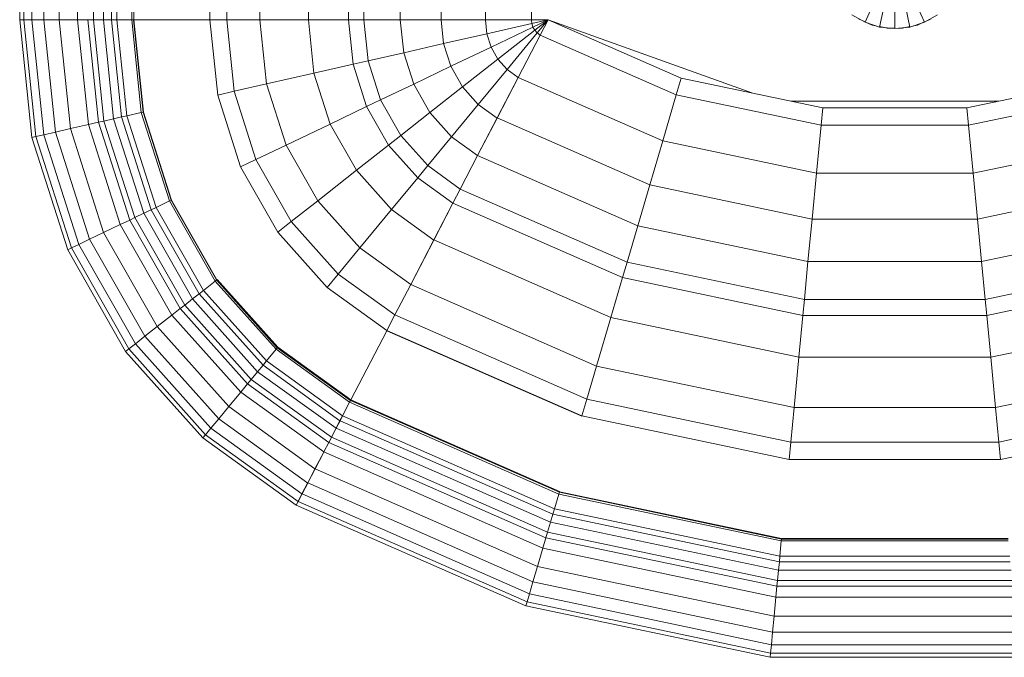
# Model space of a CAD drawing. Header units: millimetres. Extents: x -125 to 26481, y 4748 to 39818.
# Tile 84 of 104: x 21953 to 22291, y 35250 to 35469. Entities that reach past the tile are written whole.
import ezdxf

# ---------------------------------------------------------------- set-up
doc = ezdxf.new("R2010")
doc.units = ezdxf.units.MM
doc.layers.add('M-EQPM-____-OTLN', color=50, linetype='Continuous', lineweight=20)

# ---------------------------------------------------------------- blocks, each defined once
blk = doc.blocks.new('Прямая форма - V line-609016-В_Этаж 02_Отопление')
at = {"layer": 'M-EQPM-____-OTLN', "color": 253}
for p, q in [((-299.99, -183.27), (-299.99, -229.09)), ((-298.6, -183.27), (-298.6, -229.09)), ((-295.82, -183.27), (-295.82, -229.09)), ((-291.73, -183.27), (-291.73, -229.09)), ((-286.45, -183.27), (-286.45, -229.09)), ((-280.15, -183.27), (-280.15, -229.09)), ((-274.68, -183.27), (-274.68, -229.09)), ((-271.3, -183.27), (-271.3, -229.09)), ((-268.48, -183.27), (-268.48, -229.09)), ((-266.64, -183.27), (-266.64, -229.09)), ((-261.6, -183.27), (-261.6, -229.09)), ((-260.84, -183.27), (-260.84, -229.09)), ((-234.78, -183.27), (-234.78, -229.09)), ((-229.01, -183.27), (-229.01, -229.09)), ((-217.65, -183.27), (-217.65, -229.09)), ((-201.03, -183.27), (-201.03, -229.09)), ((-187.3, -183.27), (-187.3, -229.09)), ((-182.02, -183.27), (-182.02, -229.09)), ((-169.53, -183.27), (-169.53, -229.09)), ((-155.5, -183.27), (-155.5, -229.09)), ((-140.36, -183.27), (-140.36, -229.09)), ((-124.56, -183.27), (-124.56, -229.09)), ((-10.17, -229.97), (-5.13, -218.67)), ((5.13, -218.67), (10.17, -229.97)), ((-5.2, -231.59), (-2.62, -219.48)), ((0, -219.76), (0, -232.13)), ((2.62, -219.48), (5.2, -231.59)), ((-298.6, -229.09), (-299.99, -229.09)), ((-299.99, -229.09), (-295.83, -269.46)), ((-299.99, -229.09), (-298.6, -229.09)), ((-299.99, -229.09), (-295.83, -269.46)), ((-295.82, -229.09), (-298.6, -229.09)), ((-298.6, -229.09), (-294.47, -269.15)), ((-298.6, -229.09), (-295.82, -229.09)), ((-298.6, -229.09), (-294.47, -269.15)), ((-291.73, -229.09), (-295.82, -229.09)), ((-295.82, -229.09), (-291.75, -268.53)), ((-295.82, -229.09), (-291.73, -229.09)), ((-295.82, -229.09), (-291.75, -268.53)), ((-286.45, -229.09), (-291.73, -229.09)), ((-291.73, -229.09), (-287.76, -267.61)), ((-291.73, -229.09), (-286.45, -229.09)), ((-291.73, -229.09), (-287.76, -267.61)), ((-280.15, -229.09), (-286.45, -229.09)), ((-286.45, -229.09), (-282.6, -266.44)), ((-286.45, -229.09), (-280.15, -229.09)), ((-286.45, -229.09), (-282.6, -266.44)), ((-276.59, -229.09), (-280.15, -229.09)), ((-280.15, -229.09), (-276.45, -265.04)), ((-280.15, -229.09), (-276.59, -229.09)), ((-280.15, -229.09), (-276.45, -265.04)), ((-274.68, -229.09), (-276.59, -229.09)), ((-276.59, -229.09), (-272.96, -264.24)), ((-276.59, -229.09), (-274.68, -229.09)), ((-276.59, -229.09), (-272.96, -264.24)), ((-271.3, -229.09), (-274.68, -229.09)), ((-274.68, -229.09), (-271.1, -263.82)), ((-274.68, -229.09), (-271.3, -229.09)), ((-274.68, -229.09), (-271.1, -263.82)), ((-268.48, -229.09), (-271.3, -229.09)), ((-271.3, -229.09), (-267.8, -263.06)), ((-271.3, -229.09), (-268.48, -229.09)), ((-271.3, -229.09), (-267.8, -263.06)), ((-266.64, -229.09), (-268.48, -229.09)), ((-268.48, -229.09), (-265.04, -262.43)), ((-268.48, -229.09), (-266.64, -229.09)), ((-268.48, -229.09), (-265.04, -262.43)), ((-261.6, -229.09), (-266.64, -229.09)), ((-266.64, -229.09), (-263.25, -262.03)), ((-266.64, -229.09), (-261.6, -229.09)), ((-266.64, -229.09), (-263.25, -262.03)), ((-261.6, -229.09), (-258.32, -260.9)), ((-261.6, -229.09), (-260.97, -229.09)), ((-261.6, -229.09), (-258.32, -260.9)), ((-260.97, -229.09), (-257.71, -260.76)), ((-260.97, -229.09), (-260.84, -229.09)), ((-260.97, -229.09), (-257.71, -260.76)), ((-234.78, -229.09), (-260.84, -229.09)), ((-260.71, -229.09), (-260.84, -229.09)), ((-257.58, -260.73), (-260.84, -229.09)), ((-260.84, -229.09), (-257.58, -260.73)), ((-234.91, -229.09), (-260.71, -229.09)), ((-234.91, -229.09), (-234.78, -229.09)), ((-229.01, -229.09), (-234.78, -229.09)), ((-234.78, -229.09), (-229.01, -229.09)), ((-234.78, -229.09), (-232.12, -254.93)), ((-232.12, -254.93), (-234.78, -229.09)), ((-217.65, -229.09), (-229.01, -229.09)), ((-229.01, -229.09), (-226.48, -253.64)), ((-229.01, -229.09), (-217.65, -229.09)), ((-229.01, -229.09), (-226.48, -253.64)), ((-201.03, -229.09), (-217.65, -229.09)), ((-217.65, -229.09), (-215.38, -251.11)), ((-217.65, -229.09), (-201.03, -229.09)), ((-217.65, -229.09), (-215.38, -251.11)), ((-187.3, -229.09), (-201.03, -229.09)), ((-201.03, -229.09), (-199.15, -247.41)), ((-201.03, -229.09), (-187.3, -229.09)), ((-201.03, -229.09), (-199.15, -247.41)), ((-182.02, -229.09), (-187.3, -229.09)), ((-187.3, -229.09), (-185.73, -244.35)), ((-187.3, -229.09), (-182.02, -229.09)), ((-187.3, -229.09), (-185.73, -244.35)), ((-169.53, -229.09), (-182.02, -229.09)), ((-182.02, -229.09), (-180.56, -243.17)), ((-182.02, -229.09), (-169.53, -229.09)), ((-182.02, -229.09), (-180.56, -243.17)), ((-155.5, -229.09), (-169.53, -229.09)), ((-169.53, -229.09), (-168.36, -240.39)), ((-169.53, -229.09), (-155.5, -229.09)), ((-169.53, -229.09), (-168.36, -240.39)), ((-140.36, -229.09), (-155.5, -229.09)), ((-155.5, -229.09), (-154.66, -237.26)), ((-155.5, -229.09), (-140.36, -229.09)), ((-155.5, -229.09), (-154.66, -237.26)), ((-124.56, -229.09), (-140.36, -229.09)), ((-140.36, -229.09), (-139.86, -233.89)), ((-140.36, -229.09), (-124.56, -229.09)), ((-140.36, -229.09), (-139.86, -233.89)), ((-118.83, -229.09), (-124.56, -229.09)), ((-118.83, -229.09), (-124.56, -229.09)), ((-124.56, -229.09), (-124.43, -230.37)), ((-124.56, -229.09), (-124.43, -230.37)), ((-118.83, -229.09), (-124.43, -230.37)), ((-118.83, -229.09), (-124.43, -230.37)), ((-118.83, -229.09), (-124.04, -231.59)), ((-118.83, -229.09), (-124.04, -231.59)), ((-118.83, -229.09), (-123.41, -232.69)), ((-118.83, -229.09), (-123.41, -232.69)), ((-118.83, -229.09), (-122.57, -233.63)), ((-118.83, -229.09), (-122.57, -233.63)), ((-121.57, -234.34), (-118.85, -229.09)), ((-118.83, -229.09), (-121.56, -234.36)), ((-118.83, -229.07), (-73.23, -249.09)), ((-49.02, -254.19), (-118.83, -229.09)), ((-14.69, -227.36), (-10.17, -229.97)), ((-10.11, -229.85), (-12.5, -228.79)), ((10.17, -229.97), (14.69, -227.36)), ((12.5, -228.79), (11.3, -229.32)), ((-139.86, -233.89), (-124.43, -230.37)), ((-139.86, -233.89), (-124.43, -230.37)), ((-138.4, -238.46), (-124.04, -231.59)), ((-138.4, -238.46), (-124.04, -231.59)), ((-136.04, -242.61), (-123.41, -232.69)), ((-136.04, -242.61), (-123.41, -232.69)), ((-124.43, -230.37), (-124.04, -231.59)), ((-124.43, -230.37), (-124.04, -231.59)), ((-124.04, -231.59), (-123.41, -232.69)), ((-124.04, -231.59), (-123.41, -232.69)), ((-123.41, -232.69), (-122.57, -233.63)), ((-123.41, -232.69), (-122.57, -233.63)), ((-10.17, -229.97), (-5.2, -231.59)), ((-7.73, -230.91), (-10.02, -229.89)), ((-6.44, -231.18), (-7.73, -230.91)), ((-5.2, -231.59), (0, -232.13)), ((-2.61, -232), (-5.17, -231.45)), ((0, -232), (-2.61, -232)), ((0, -232.13), (5.2, -231.59)), ((2.61, -232), (1.3, -232)), ((5.17, -231.45), (2.61, -232)), ((5.2, -231.59), (10.17, -229.97)), ((7.73, -230.91), (6.44, -231.18)), ((10.11, -229.85), (7.73, -230.91)), ((-154.66, -237.26), (-139.86, -233.89)), ((-154.66, -237.26), (-139.86, -233.89)), ((-139.86, -233.89), (-138.4, -238.46)), ((-139.86, -233.89), (-138.4, -238.46)), ((-132.89, -246.14), (-122.57, -233.63)), ((-132.89, -246.14), (-122.57, -233.63)), ((-129.1, -248.85), (-121.57, -234.34)), ((-129.09, -248.88), (-121.56, -234.36)), ((-122.57, -233.63), (-121.56, -234.36)), ((-122.57, -233.63), (-121.56, -234.36)), ((-121.57, -234.34), (-74.91, -254.82)), ((-121.57, -234.34), (-74.91, -254.82)), ((-168.36, -240.39), (-154.66, -237.26)), ((-168.36, -240.39), (-154.66, -237.26)), ((-154.66, -237.26), (-152.17, -245.06)), ((-154.66, -237.26), (-152.17, -245.06)), ((-152.17, -245.06), (-138.4, -238.46)), ((-152.17, -245.06), (-138.4, -238.46)), ((-138.4, -238.46), (-136.04, -242.61)), ((-138.4, -238.46), (-136.04, -242.61)), ((-180.56, -243.17), (-168.36, -240.39)), ((-180.56, -243.17), (-168.36, -240.39)), ((-168.36, -240.39), (-164.92, -251.17)), ((-168.36, -240.39), (-164.92, -251.17)), ((-148.15, -252.12), (-136.04, -242.61)), ((-148.15, -252.12), (-136.04, -242.61)), ((-136.04, -242.61), (-132.89, -246.14)), ((-136.04, -242.61), (-132.89, -246.14)), ((-199.15, -247.41), (-185.73, -244.35)), ((-199.15, -247.41), (-185.73, -244.35)), ((-185.73, -244.35), (-180.56, -243.17)), ((-185.73, -244.35), (-180.56, -243.17)), ((-185.73, -244.35), (-181.08, -258.9)), ((-185.73, -244.35), (-181.08, -258.9)), ((-180.56, -243.17), (-176.28, -256.6)), ((-180.56, -243.17), (-176.28, -256.6)), ((-164.92, -251.17), (-152.17, -245.06)), ((-164.92, -251.17), (-152.17, -245.06)), ((-152.17, -245.06), (-148.15, -252.12)), ((-152.17, -245.06), (-148.15, -252.12)), ((-142.78, -258.12), (-132.89, -246.14)), ((-142.78, -258.12), (-132.89, -246.14)), ((-132.89, -246.14), (-129.09, -248.88)), ((-132.89, -246.14), (-129.09, -248.88)), ((-215.38, -251.11), (-199.15, -247.41)), ((-215.38, -251.11), (-199.15, -247.41)), ((-199.15, -247.41), (-193.57, -264.88)), ((-199.15, -247.41), (-193.57, -264.88)), ((-136.32, -262.77), (-129.1, -248.85)), ((-136.31, -262.79), (-129.09, -248.88)), ((-129.1, -248.85), (-79.55, -270.61)), ((-129.1, -248.85), (-79.55, -270.61)), ((-74.91, -254.82), (-73.23, -249.09)), ((-74.91, -254.82), (-73.23, -249.09)), ((-73.23, -249.09), (-24.73, -259.3)), ((24.73, -259.3), (73.23, -249.09)), ((-226.48, -253.64), (-215.38, -251.11)), ((-226.48, -253.64), (-215.38, -251.11)), ((-215.38, -251.11), (-208.67, -272.12)), ((-215.38, -251.11), (-208.67, -272.12)), ((-176.28, -256.6), (-164.92, -251.17)), ((-176.28, -256.6), (-164.92, -251.17)), ((-164.92, -251.17), (-159.36, -260.93)), ((-164.92, -251.17), (-159.36, -260.93)), ((-159.36, -260.93), (-148.15, -252.12)), ((-159.36, -260.93), (-148.15, -252.12)), ((-148.15, -252.12), (-142.78, -258.12)), ((-148.15, -252.12), (-142.78, -258.12)), ((-232.12, -254.93), (-226.48, -253.64)), ((-232.12, -254.93), (-226.48, -253.64)), ((-232.12, -254.93), (-224.25, -279.58)), ((-224.25, -279.58), (-232.12, -254.93)), ((-226.48, -253.64), (-219, -277.06)), ((-226.48, -253.64), (-219, -277.06)), ((-79.55, -270.61), (-74.91, -254.82)), ((-79.55, -270.61), (-74.91, -254.82)), ((-74.91, -254.82), (-25.3, -265.27)), ((-74.91, -254.82), (-25.3, -265.27)), ((25.3, -265.27), (74.91, -254.82)), ((25.3, -265.27), (74.91, -254.82)), ((-193.57, -264.88), (-181.08, -258.9)), ((-193.57, -264.88), (-181.08, -258.9)), ((-181.08, -258.9), (-176.28, -256.6)), ((-181.08, -258.9), (-176.28, -256.6)), ((-181.08, -258.9), (-173.57, -272.09)), ((-181.08, -258.9), (-173.57, -272.09)), ((-176.28, -256.6), (-169.35, -268.77)), ((-176.28, -256.6), (-169.35, -268.77)), ((-151.94, -269.23), (-142.78, -258.12)), ((-151.94, -269.23), (-142.78, -258.12)), ((-142.78, -258.12), (-136.31, -262.79)), ((-142.78, -258.12), (-136.31, -262.79)), ((35.49, -257.04), (-35.49, -257.04)), ((-25.3, -265.27), (-24.73, -259.3)), ((-25.3, -265.27), (-24.73, -259.3)), ((-24.73, -259.3), (24.73, -259.3)), ((25.3, -265.27), (24.73, -259.3)), ((25.3, -265.27), (24.73, -259.3)), ((-271.1, -263.82), (-267.8, -263.06)), ((-271.1, -263.82), (-267.8, -263.06)), ((-267.8, -263.06), (-265.04, -262.43)), ((-267.8, -263.06), (-265.04, -262.43)), ((-267.8, -263.06), (-257.45, -295.47)), ((-267.8, -263.06), (-257.45, -295.47)), ((-265.04, -262.43), (-263.25, -262.03)), ((-265.04, -262.43), (-263.25, -262.03)), ((-265.04, -262.43), (-254.88, -294.24)), ((-265.04, -262.43), (-254.88, -294.24)), ((-263.25, -262.03), (-258.32, -260.9)), ((-263.25, -262.03), (-258.32, -260.9)), ((-263.25, -262.03), (-253.22, -293.45)), ((-263.25, -262.03), (-253.22, -293.45)), ((-258.32, -260.9), (-257.71, -260.76)), ((-258.32, -260.9), (-257.71, -260.76)), ((-258.32, -260.9), (-248.63, -291.25)), ((-258.32, -260.9), (-248.63, -291.25)), ((-257.71, -260.76), (-257.58, -260.73)), ((-257.71, -260.76), (-257.58, -260.73)), ((-257.71, -260.76), (-248.06, -290.98)), ((-257.71, -260.76), (-248.06, -290.98)), ((-247.94, -290.92), (-257.58, -260.73)), ((-257.58, -260.73), (-247.94, -290.92)), ((-169.35, -268.77), (-159.36, -260.93)), ((-169.35, -268.77), (-159.36, -260.93)), ((-159.36, -260.93), (-151.94, -269.23)), ((-159.36, -260.93), (-151.94, -269.23)), ((-143.01, -275.66), (-136.32, -262.77)), ((-143, -275.69), (-136.31, -262.79)), ((-136.32, -262.77), (-84, -285.74)), ((-136.32, -262.77), (-84, -285.74)), ((-287.76, -267.61), (-282.6, -266.44)), ((-287.76, -267.61), (-282.6, -266.44)), ((-282.6, -266.44), (-276.45, -265.04)), ((-282.6, -266.44), (-276.45, -265.04)), ((-282.6, -266.44), (-271.23, -302.07)), ((-282.6, -266.44), (-271.23, -302.07)), ((-276.45, -265.04), (-272.96, -264.24)), ((-276.45, -265.04), (-272.96, -264.24)), ((-276.45, -265.04), (-265.5, -299.33)), ((-276.45, -265.04), (-265.5, -299.33)), ((-272.96, -264.24), (-271.1, -263.82)), ((-272.96, -264.24), (-271.1, -263.82)), ((-272.96, -264.24), (-262.26, -297.78)), ((-272.96, -264.24), (-262.26, -297.78)), ((-271.1, -263.82), (-260.52, -296.94)), ((-271.1, -263.82), (-260.52, -296.94)), ((-208.67, -272.12), (-193.57, -264.88)), ((-208.67, -272.12), (-193.57, -264.88)), ((-193.57, -264.88), (-184.55, -280.71)), ((-193.57, -264.88), (-184.55, -280.71)), ((-26.87, -281.7), (-25.3, -265.27)), ((-26.87, -281.7), (-25.3, -265.27)), ((-25.3, -265.27), (25.3, -265.27)), ((-25.3, -265.27), (25.3, -265.27)), ((26.87, -281.7), (25.3, -265.27)), ((26.87, -281.7), (25.3, -265.27)), ((-295.83, -269.46), (-294.47, -269.15)), ((-295.83, -269.46), (-294.47, -269.15)), ((-295.83, -269.46), (-283.54, -307.97)), ((-295.83, -269.46), (-283.54, -307.97)), ((-294.47, -269.15), (-291.75, -268.53)), ((-294.47, -269.15), (-291.75, -268.53)), ((-294.47, -269.15), (-282.27, -307.36)), ((-294.47, -269.15), (-282.27, -307.36)), ((-291.75, -268.53), (-287.76, -267.61)), ((-291.75, -268.53), (-287.76, -267.61)), ((-291.75, -268.53), (-279.74, -306.15)), ((-291.75, -268.53), (-279.74, -306.15)), ((-287.76, -267.61), (-276.02, -304.37)), ((-287.76, -267.61), (-276.02, -304.37)), ((-173.57, -272.09), (-169.35, -268.77)), ((-173.57, -272.09), (-169.35, -268.77)), ((-169.35, -268.77), (-160.1, -279.12)), ((-169.35, -268.77), (-160.1, -279.12)), ((-160.1, -279.12), (-151.94, -269.23)), ((-160.1, -279.12), (-151.94, -269.23)), ((-151.94, -269.23), (-143, -275.69)), ((-151.94, -269.23), (-143, -275.69)), ((-219, -277.06), (-208.67, -272.12)), ((-219, -277.06), (-208.67, -272.12)), ((-208.67, -272.12), (-197.84, -291.15)), ((-208.67, -272.12), (-197.84, -291.15)), ((-184.55, -280.71), (-173.57, -272.09)), ((-184.55, -280.71), (-173.57, -272.09)), ((-173.57, -272.09), (-163.55, -283.3)), ((-173.57, -272.09), (-163.55, -283.3)), ((-84, -285.74), (-79.55, -270.61)), ((-84, -285.74), (-79.55, -270.61)), ((-79.55, -270.61), (-26.87, -281.7)), ((-79.55, -270.61), (-26.87, -281.7)), ((26.87, -281.7), (79.55, -270.61)), ((26.87, -281.7), (79.55, -270.61)), ((-148.97, -287.14), (-143.01, -275.66)), ((-148.95, -287.16), (-143, -275.69)), ((-143.01, -275.66), (-88.12, -299.76)), ((-143.01, -275.66), (-88.12, -299.76)), ((-224.25, -279.58), (-219, -277.06)), ((-224.25, -279.58), (-219, -277.06)), ((-224.25, -279.58), (-211.54, -301.9)), ((-211.54, -301.9), (-224.25, -279.58)), ((-219, -277.06), (-206.92, -298.28)), ((-219, -277.06), (-206.92, -298.28)), ((-163.55, -283.3), (-160.1, -279.12)), ((-163.55, -283.3), (-160.1, -279.12)), ((-160.1, -279.12), (-148.95, -287.16)), ((-160.1, -279.12), (-148.95, -287.16)), ((-197.84, -291.15), (-184.55, -280.71)), ((-197.84, -291.15), (-184.55, -280.71)), ((-184.55, -280.71), (-172.52, -294.17)), ((-184.55, -280.71), (-172.52, -294.17)), ((-172.52, -294.17), (-163.55, -283.3)), ((-172.52, -294.17), (-163.55, -283.3)), ((-163.55, -283.3), (-151.47, -292.02)), ((-163.55, -283.3), (-151.47, -292.02)), ((-28.37, -297.46), (-26.87, -281.7)), ((-28.37, -297.46), (-26.87, -281.7)), ((-26.87, -281.7), (26.87, -281.7)), ((-26.87, -281.7), (26.87, -281.7)), ((28.37, -297.46), (26.87, -281.7)), ((28.37, -297.46), (26.87, -281.7)), ((-88.12, -299.76), (-84, -285.74)), ((-88.12, -299.76), (-84, -285.74)), ((-84, -285.74), (-28.37, -297.46)), ((-84, -285.74), (-28.37, -297.46)), ((28.37, -297.46), (84, -285.74)), ((28.37, -297.46), (84, -285.74)), ((-151.49, -291.99), (-148.97, -287.14)), ((-151.47, -292.02), (-148.95, -287.16)), ((-148.97, -287.14), (-91.79, -312.24)), ((-148.97, -287.14), (-91.79, -312.24)), ((-254.88, -294.24), (-253.22, -293.45)), ((-254.88, -294.24), (-253.22, -293.45)), ((-253.22, -293.45), (-248.63, -291.25)), ((-253.22, -293.45), (-248.63, -291.25)), ((-253.22, -293.45), (-237.01, -321.91)), ((-253.22, -293.45), (-237.01, -321.91)), ((-248.63, -291.25), (-248.06, -290.98)), ((-248.63, -291.25), (-248.06, -290.98)), ((-248.63, -291.25), (-232.98, -318.74)), ((-248.63, -291.25), (-232.98, -318.74)), ((-248.06, -290.98), (-247.94, -290.92)), ((-248.06, -290.98), (-247.94, -290.92)), ((-248.06, -290.98), (-232.48, -318.35)), ((-248.06, -290.98), (-232.48, -318.35)), ((-247.94, -290.92), (-232.37, -318.27)), ((-247.94, -290.92), (-232.37, -318.27)), ((-206.92, -298.28), (-197.84, -291.15)), ((-206.92, -298.28), (-197.84, -291.15)), ((-197.84, -291.15), (-183.37, -307.32)), ((-197.84, -291.15), (-183.37, -307.32)), ((-158.03, -304.61), (-151.49, -291.99)), ((-158.02, -304.64), (-151.47, -292.02)), ((-151.49, -291.99), (-93.35, -317.52)), ((-151.49, -291.99), (-93.35, -317.52)), ((-262.26, -297.78), (-260.52, -296.94)), ((-262.26, -297.78), (-260.52, -296.94)), ((-260.52, -296.94), (-257.45, -295.47)), ((-260.52, -296.94), (-257.45, -295.47)), ((-260.52, -296.94), (-243.43, -326.96)), ((-260.52, -296.94), (-243.43, -326.96)), ((-257.45, -295.47), (-254.88, -294.24)), ((-257.45, -295.47), (-254.88, -294.24)), ((-257.45, -295.47), (-240.73, -324.84)), ((-257.45, -295.47), (-240.73, -324.84)), ((-254.88, -294.24), (-238.47, -323.06)), ((-254.88, -294.24), (-238.47, -323.06)), ((-183.37, -307.32), (-172.52, -294.17)), ((-183.37, -307.32), (-172.52, -294.17)), ((-172.52, -294.17), (-158.02, -304.64)), ((-172.52, -294.17), (-158.02, -304.64)), ((-271.23, -302.07), (-265.5, -299.33)), ((-271.23, -302.07), (-265.5, -299.33)), ((-265.5, -299.33), (-262.26, -297.78)), ((-265.5, -299.33), (-262.26, -297.78)), ((-265.5, -299.33), (-247.81, -330.39)), ((-265.5, -299.33), (-247.81, -330.39)), ((-262.26, -297.78), (-244.96, -328.16)), ((-262.26, -297.78), (-244.96, -328.16)), ((-211.54, -301.9), (-206.92, -298.28)), ((-211.54, -301.9), (-206.92, -298.28)), ((-206.92, -298.28), (-190.79, -316.32)), ((-206.92, -298.28), (-190.79, -316.32)), ((-91.79, -312.24), (-88.12, -299.76)), ((-91.79, -312.24), (-88.12, -299.76)), ((-88.12, -299.76), (-29.77, -312.05)), ((-88.12, -299.76), (-29.77, -312.05)), ((-29.77, -312.05), (-28.37, -297.46)), ((-29.77, -312.05), (-28.37, -297.46)), ((-28.37, -297.46), (28.37, -297.46)), ((-28.37, -297.46), (28.37, -297.46)), ((29.77, -312.05), (28.37, -297.46)), ((29.77, -312.05), (28.37, -297.46)), ((29.77, -312.05), (88.13, -299.76)), ((29.77, -312.05), (88.13, -299.76)), ((-276.02, -304.37), (-271.23, -302.07)), ((-276.02, -304.37), (-271.23, -302.07)), ((-271.23, -302.07), (-252.85, -334.35)), ((-271.23, -302.07), (-252.85, -334.35)), ((-211.54, -301.9), (-194.56, -320.89)), ((-194.56, -320.89), (-211.54, -301.9)), ((-282.27, -307.36), (-279.74, -306.15)), ((-282.27, -307.36), (-279.74, -306.15)), ((-279.74, -306.15), (-276.02, -304.37)), ((-279.74, -306.15), (-276.02, -304.37)), ((-279.74, -306.15), (-260.34, -340.23)), ((-279.74, -306.15), (-260.34, -340.23)), ((-276.02, -304.37), (-257.07, -337.66)), ((-276.02, -304.37), (-257.07, -337.66)), ((-165.95, -319.88), (-158.03, -304.61)), ((-165.94, -319.91), (-158.02, -304.64)), ((-158.03, -304.61), (-97.38, -331.24)), ((-158.03, -304.61), (-97.38, -331.24)), ((-283.54, -307.97), (-282.27, -307.36)), ((-283.54, -307.97), (-282.27, -307.36)), ((-283.54, -307.97), (-263.67, -342.85)), ((-283.54, -307.97), (-263.67, -342.85)), ((-282.27, -307.36), (-262.56, -341.98)), ((-282.27, -307.36), (-262.56, -341.98)), ((-190.79, -316.32), (-183.37, -307.32)), ((-190.79, -316.32), (-183.37, -307.32)), ((-183.37, -307.32), (-165.94, -319.91)), ((-183.37, -307.32), (-165.94, -319.91)), ((-93.35, -317.52), (-91.79, -312.24)), ((-93.35, -317.52), (-91.79, -312.24)), ((-91.79, -312.24), (-31, -325.04)), ((-91.79, -312.24), (-31, -325.04)), ((-31, -325.04), (-29.77, -312.05)), ((-31, -325.04), (-29.77, -312.05)), ((-29.77, -312.05), (29.77, -312.05)), ((-29.77, -312.05), (29.77, -312.05)), ((31.01, -325.04), (29.77, -312.05)), ((31.01, -325.04), (29.77, -312.05)), ((31.01, -325.04), (91.79, -312.24)), ((31.01, -325.04), (91.79, -312.24)), ((-194.56, -320.89), (-190.79, -316.32)), ((-194.56, -320.89), (-190.79, -316.32)), ((-190.79, -316.32), (-171.36, -330.35)), ((-190.79, -316.32), (-171.36, -330.35)), ((-237.01, -321.91), (-232.98, -318.74)), ((-237.01, -321.91), (-232.98, -318.74)), ((-232.98, -318.74), (-232.48, -318.35)), ((-232.98, -318.74), (-232.48, -318.35)), ((-232.98, -318.74), (-212.08, -342.12)), ((-232.98, -318.74), (-212.08, -342.12)), ((-232.48, -318.35), (-232.37, -318.27)), ((-232.48, -318.35), (-232.37, -318.27)), ((-232.48, -318.35), (-211.67, -341.62)), ((-232.48, -318.35), (-211.67, -341.62)), ((-232.27, -318.19), (-232.37, -318.27)), ((-232.37, -318.27), (-232.27, -318.19)), ((-232.37, -318.27), (-211.59, -341.52)), ((-232.37, -318.27), (-211.59, -341.52)), ((-211.5, -341.42), (-232.27, -318.19)), ((-232.27, -318.19), (-211.5, -341.42)), ((-171.37, -330.33), (-165.95, -319.88)), ((-171.36, -330.35), (-165.94, -319.91)), ((-165.95, -319.88), (-102.26, -347.85)), ((-165.95, -319.88), (-102.26, -347.85)), ((-97.38, -331.24), (-93.35, -317.52)), ((-97.38, -331.24), (-93.35, -317.52)), ((-93.35, -317.52), (-31.53, -330.54)), ((-93.35, -317.52), (-31.53, -330.54)), ((31.53, -330.54), (93.35, -317.52)), ((31.53, -330.54), (93.35, -317.52)), ((-240.73, -324.84), (-238.47, -323.06)), ((-240.73, -324.84), (-238.47, -323.06)), ((-238.47, -323.06), (-237.01, -321.91)), ((-238.47, -323.06), (-237.01, -321.91)), ((-238.47, -323.06), (-216.57, -347.56)), ((-238.47, -323.06), (-216.57, -347.56)), ((-237.01, -321.91), (-215.37, -346.11)), ((-237.01, -321.91), (-215.37, -346.11)), ((-194.56, -320.89), (-174.11, -335.65)), ((-194.56, -320.89), (-174.11, -335.65)), ((-244.96, -328.16), (-243.43, -326.96)), ((-244.96, -328.16), (-243.43, -326.96)), ((-243.43, -326.96), (-240.73, -324.84)), ((-243.43, -326.96), (-240.73, -324.84)), ((-243.43, -326.96), (-220.62, -352.47)), ((-243.43, -326.96), (-220.62, -352.47)), ((-240.73, -324.84), (-218.42, -349.8)), ((-240.73, -324.84), (-218.42, -349.8)), ((-31.53, -330.54), (-31, -325.04)), ((-31.53, -330.54), (-31, -325.04)), ((-31, -325.04), (31.01, -325.04)), ((-31, -325.04), (31.01, -325.04)), ((31.53, -330.54), (31.01, -325.04)), ((31.53, -330.54), (31.01, -325.04)), ((-252.85, -334.35), (-247.81, -330.39)), ((-252.85, -334.35), (-247.81, -330.39)), ((-247.81, -330.39), (-244.96, -328.16)), ((-247.81, -330.39), (-244.96, -328.16)), ((-247.81, -330.39), (-224.2, -356.81)), ((-247.81, -330.39), (-224.2, -356.81)), ((-244.96, -328.16), (-221.87, -353.98)), ((-244.96, -328.16), (-221.87, -353.98)), ((-174.12, -335.63), (-171.37, -330.33)), ((-171.37, -330.33), (-105.6, -359.2)), ((-171.37, -330.33), (-105.6, -359.2)), ((-32.89, -344.83), (-31.53, -330.54)), ((-32.89, -344.83), (-31.53, -330.54)), ((-31.53, -330.54), (31.53, -330.54)), ((-31.53, -330.54), (31.53, -330.54)), ((32.89, -344.83), (31.53, -330.54)), ((32.89, -344.83), (31.53, -330.54)), ((-102.26, -347.85), (-97.38, -331.24)), ((-102.26, -347.85), (-97.38, -331.24)), ((-97.38, -331.24), (-32.89, -344.83)), ((-97.38, -331.24), (-32.89, -344.83)), ((32.89, -344.83), (97.38, -331.24)), ((32.89, -344.83), (97.38, -331.24)), ((-257.07, -337.66), (-252.85, -334.35)), ((-257.07, -337.66), (-252.85, -334.35)), ((-252.85, -334.35), (-228.31, -361.79)), ((-252.85, -334.35), (-228.31, -361.79)), ((-186.5, -359.48), (-174.19, -335.75)), ((-174.17, -335.77), (-186.47, -359.48)), ((-174.19, -335.75), (-174.12, -335.63)), ((-107.33, -365.1), (-174.19, -335.75)), ((-174.19, -335.75), (-107.33, -365.1)), ((-174.17, -335.77), (-174.11, -335.65)), ((-174.12, -335.63), (-107.3, -364.97)), ((-174.12, -335.63), (-107.3, -364.97)), ((-262.56, -341.98), (-260.34, -340.23)), ((-262.56, -341.98), (-260.34, -340.23)), ((-260.34, -340.23), (-257.07, -337.66)), ((-260.34, -340.23), (-257.07, -337.66)), ((-260.34, -340.23), (-234.43, -369.21)), ((-260.34, -340.23), (-234.43, -369.21)), ((-257.07, -337.66), (-231.76, -365.97)), ((-257.07, -337.66), (-231.76, -365.97)), ((-263.67, -342.85), (-262.56, -341.98)), ((-263.67, -342.85), (-262.56, -341.98)), ((-263.67, -342.85), (-237.16, -372.51)), ((-263.67, -342.85), (-237.16, -372.51)), ((-262.56, -341.98), (-236.25, -371.41)), ((-262.56, -341.98), (-236.25, -371.41)), ((-215.37, -346.11), (-212.08, -342.12)), ((-215.37, -346.11), (-212.08, -342.12)), ((-212.08, -342.12), (-211.67, -341.62)), ((-212.08, -342.12), (-211.67, -341.62)), ((-212.08, -342.12), (-186.91, -360.29)), ((-212.08, -342.12), (-186.91, -360.29)), ((-211.67, -341.62), (-211.59, -341.52)), ((-211.67, -341.62), (-211.59, -341.52)), ((-211.67, -341.62), (-186.62, -359.7)), ((-211.67, -341.62), (-186.62, -359.7)), ((-211.59, -341.52), (-211.5, -341.42)), ((-211.59, -341.52), (-211.5, -341.42)), ((-211.59, -341.52), (-186.56, -359.58)), ((-211.59, -341.52), (-186.56, -359.58)), ((-211.5, -341.42), (-186.47, -359.48)), ((-211.5, -341.42), (-186.47, -359.48)), ((-218.42, -349.8), (-216.57, -347.56)), ((-218.42, -349.8), (-216.57, -347.56)), ((-216.57, -347.56), (-215.37, -346.11)), ((-216.57, -347.56), (-215.37, -346.11)), ((-216.57, -347.56), (-190.19, -366.61)), ((-216.57, -347.56), (-190.19, -366.61)), ((-215.37, -346.11), (-189.31, -364.92)), ((-215.37, -346.11), (-189.31, -364.92)), ((-34.54, -362.11), (-32.89, -344.83)), ((-34.54, -362.11), (-32.89, -344.83)), ((-32.89, -344.83), (32.89, -344.83)), ((-32.89, -344.83), (32.89, -344.83)), ((34.54, -362.11), (32.89, -344.83)), ((34.54, -362.11), (32.89, -344.83)), ((-220.62, -352.47), (-218.42, -349.8)), ((-220.62, -352.47), (-218.42, -349.8)), ((-218.42, -349.8), (-191.53, -369.2)), ((-218.42, -349.8), (-191.53, -369.2)), ((-105.6, -359.2), (-102.26, -347.85)), ((-105.6, -359.2), (-102.26, -347.85)), ((-102.26, -347.85), (-34.54, -362.11)), ((-102.26, -347.85), (-34.54, -362.11)), ((34.54, -362.11), (102.26, -347.85)), ((34.54, -362.11), (102.26, -347.85)), ((-224.2, -356.81), (-221.87, -353.98)), ((-224.2, -356.81), (-221.87, -353.98)), ((-221.87, -353.98), (-220.62, -352.47)), ((-221.87, -353.98), (-220.62, -352.47)), ((-221.87, -353.98), (-194.04, -374.07)), ((-221.87, -353.98), (-194.04, -374.07)), ((-220.62, -352.47), (-193.14, -372.31)), ((-220.62, -352.47), (-193.14, -372.31)), ((-228.31, -361.79), (-224.2, -356.81)), ((-228.31, -361.79), (-224.2, -356.81)), ((-224.2, -356.81), (-195.76, -377.34)), ((-224.2, -356.81), (-195.76, -377.34)), ((-189.31, -364.91), (-186.91, -360.27)), ((-189.3, -364.93), (-186.9, -360.3)), ((-186.91, -360.27), (-186.62, -359.72)), ((-186.9, -360.3), (-186.6, -359.72)), ((-186.9, -360.28), (-115.17, -391.77)), ((-186.9, -360.28), (-115.17, -391.77)), ((-186.62, -359.72), (-186.56, -359.6)), ((-186.6, -359.72), (-186.54, -359.6)), ((-186.6, -359.73), (-115, -391.17)), ((-186.6, -359.73), (-115, -391.17)), ((-186.56, -359.6), (-186.5, -359.48)), ((-186.54, -359.6), (-186.47, -359.48)), ((-186.54, -359.61), (-114.96, -391.04)), ((-186.54, -359.61), (-114.96, -391.04)), ((-114.92, -390.91), (-186.5, -359.48)), ((-186.5, -359.48), (-114.92, -390.91)), ((-107.3, -364.97), (-105.6, -359.2)), ((-107.3, -364.97), (-105.6, -359.2)), ((-105.6, -359.2), (-35.67, -373.93)), ((-105.6, -359.2), (-35.67, -373.93)), ((35.67, -373.93), (105.6, -359.2)), ((35.67, -373.93), (105.6, -359.2)), ((-231.76, -365.97), (-228.31, -361.79)), ((-231.76, -365.97), (-228.31, -361.79)), ((-228.31, -361.79), (-198.76, -383.13)), ((-228.31, -361.79), (-198.76, -383.13)), ((-35.67, -373.93), (-34.54, -362.11)), ((-35.67, -373.93), (-34.54, -362.11)), ((-34.54, -362.11), (34.54, -362.11)), ((-34.54, -362.11), (34.54, -362.11)), ((35.67, -373.93), (34.54, -362.11)), ((35.67, -373.93), (34.54, -362.11)), ((-234.43, -369.21), (-231.76, -365.97)), ((-234.43, -369.21), (-231.76, -365.97)), ((-231.76, -365.97), (-201.27, -387.98)), ((-231.76, -365.97), (-201.27, -387.98)), ((-191.53, -369.19), (-190.19, -366.59)), ((-191.52, -369.21), (-190.17, -366.62)), ((-190.19, -366.59), (-189.31, -364.91)), ((-190.17, -366.62), (-189.3, -364.93)), ((-190.17, -366.6), (-117.19, -398.64)), ((-190.17, -366.6), (-117.19, -398.64)), ((-189.3, -364.91), (-116.66, -396.81)), ((-189.3, -364.91), (-116.66, -396.81)), ((-107.33, -365.1), (-107.3, -364.97)), ((-107.33, -365.1), (-107.3, -364.97)), ((-107.3, -364.97), (-36.24, -379.93)), ((-36.24, -379.93), (-107.3, -364.97)), ((36.24, -379.93), (107.3, -364.97)), ((36.24, -379.93), (107.3, -364.97)), ((-236.25, -371.41), (-234.43, -369.21)), ((-236.25, -371.41), (-234.43, -369.21)), ((-234.43, -369.21), (-203.22, -391.74)), ((-234.43, -369.21), (-203.22, -391.74)), ((-193.14, -372.29), (-191.53, -369.19)), ((-193.13, -372.32), (-191.52, -369.21)), ((-191.52, -369.2), (-118.02, -401.46)), ((-191.52, -369.2), (-118.02, -401.46)), ((-237.16, -372.51), (-236.25, -371.41)), ((-237.16, -372.51), (-236.25, -371.41)), ((-237.16, -372.51), (-205.2, -395.58)), ((-237.16, -372.51), (-205.2, -395.58)), ((-236.25, -371.41), (-204.55, -394.29)), ((-236.25, -371.41), (-204.55, -394.29)), ((-195.76, -377.33), (-194.06, -374.05)), ((-195.73, -377.33), (-194.04, -374.07)), ((-194.06, -374.05), (-193.14, -372.29)), ((-194.04, -374.07), (-193.13, -372.32)), ((-194.04, -374.05), (-119.58, -406.75)), ((-194.04, -374.05), (-119.58, -406.75)), ((-193.13, -372.3), (-119.02, -404.84)), ((-193.13, -372.3), (-119.02, -404.84)), ((-36.24, -379.93), (-35.67, -373.93)), ((-36.24, -379.93), (-35.67, -373.93)), ((-35.67, -373.93), (35.67, -373.93)), ((-35.67, -373.93), (35.67, -373.93)), ((36.24, -379.93), (35.67, -373.93)), ((36.24, -379.93), (35.67, -373.93)), ((-198.76, -383.11), (-195.77, -377.35)), ((-198.73, -383.11), (-195.74, -377.35)), ((-195.74, -377.33), (-120.62, -410.31)), ((-195.74, -377.33), (-120.62, -410.31)), ((-36.24, -379.93), (36.24, -379.93)), ((36.24, -379.93), (-36.24, -379.93)), ((-201.27, -387.96), (-198.77, -383.14)), ((-201.25, -387.96), (-198.75, -383.14)), ((-198.75, -383.12), (-122.48, -416.6)), ((-198.75, -383.12), (-122.48, -416.6)), ((-203.22, -391.72), (-201.29, -387.99)), ((-203.2, -391.72), (-201.26, -387.99)), ((-201.26, -387.97), (-124.03, -421.88)), ((-201.26, -387.97), (-124.03, -421.88)), ((-115.17, -391.77), (-115, -391.17)), ((-115.17, -391.77), (-115, -391.17)), ((-115, -391.17), (-114.96, -391.04)), ((-115, -391.17), (-114.96, -391.04)), ((-115, -391.17), (-38.84, -407.21)), ((-115, -391.17), (-38.84, -407.21)), ((-114.92, -390.91), (-114.96, -391.04)), ((-114.96, -391.04), (-114.92, -390.91)), ((-38.83, -407.07), (-114.96, -391.04)), ((-114.96, -391.04), (-38.83, -407.07)), ((-205.2, -395.58), (-204.54, -394.3)), ((-204.55, -394.28), (-203.24, -391.75)), ((-204.54, -394.29), (-126.04, -428.75)), ((-204.54, -394.29), (-126.04, -428.75)), ((-204.53, -394.28), (-203.21, -391.75)), ((-203.21, -391.73), (-125.23, -425.96)), ((-203.21, -391.73), (-125.23, -425.96)), ((-116.66, -396.81), (-115.17, -391.77)), ((-116.66, -396.81), (-115.17, -391.77)), ((-115.17, -391.77), (-38.9, -407.83)), ((-115.17, -391.77), (-38.9, -407.83)), ((-205.21, -395.56), (-126.45, -430.14)), ((-205.21, -395.56), (-126.45, -430.14)), ((-117.19, -398.64), (-116.66, -396.81)), ((-117.19, -398.64), (-116.66, -396.81)), ((-116.66, -396.81), (-39.4, -413.08)), ((-116.66, -396.81), (-39.4, -413.08)), ((-119.02, -404.84), (-118.02, -401.46)), ((-119.02, -404.84), (-118.02, -401.46)), ((-118.02, -401.46), (-117.19, -398.64)), ((-118.02, -401.46), (-117.19, -398.64)), ((-118.02, -401.46), (-39.86, -417.92)), ((-118.02, -401.46), (-39.86, -417.92)), ((-117.19, -398.64), (-39.58, -414.98)), ((-117.19, -398.64), (-39.58, -414.98)), ((-119.58, -406.75), (-119.02, -404.84)), ((-119.58, -406.75), (-119.02, -404.84)), ((-119.02, -404.84), (-40.2, -421.44)), ((-119.02, -404.84), (-40.2, -421.44)), ((-120.62, -410.31), (-119.58, -406.75)), ((-120.62, -410.31), (-119.58, -406.75)), ((-119.58, -406.75), (-40.39, -423.42)), ((-119.58, -406.75), (-40.39, -423.42)), ((-39.4, -413.08), (-38.9, -407.83)), ((-39.4, -413.08), (-38.9, -407.83)), ((-38.9, -407.83), (-38.84, -407.21)), ((-38.9, -407.83), (-38.84, -407.21)), ((-38.9, -407.83), (38.9, -407.83)), ((-38.9, -407.83), (38.9, -407.83)), ((-38.84, -407.21), (-38.83, -407.07)), ((-38.84, -407.21), (-38.83, -407.07)), ((-38.84, -407.21), (38.84, -407.21)), ((-38.84, -407.21), (38.84, -407.21)), ((-38.83, -407.07), (38.83, -407.07)), ((-38.83, -407.07), (38.83, -407.07)), ((-122.48, -416.6), (-120.62, -410.31)), ((-122.48, -416.6), (-120.62, -410.31)), ((-120.62, -410.31), (-40.74, -427.13)), ((-120.62, -410.31), (-40.74, -427.13)), ((-39.86, -417.92), (-39.58, -414.98)), ((-39.86, -417.92), (-39.58, -414.98)), ((-39.58, -414.98), (-39.4, -413.08)), ((-39.58, -414.98), (-39.4, -413.08)), ((-39.58, -414.98), (39.58, -414.98)), ((-39.58, -414.98), (39.58, -414.98)), ((-39.4, -413.08), (39.4, -413.08)), ((-39.4, -413.08), (39.4, -413.08)), ((-124.03, -421.88), (-122.48, -416.6)), ((-124.03, -421.88), (-122.48, -416.6)), ((-122.48, -416.6), (-41.37, -433.69)), ((-122.48, -416.6), (-41.37, -433.69)), ((-40.2, -421.44), (-39.86, -417.92)), ((-40.2, -421.44), (-39.86, -417.92)), ((-39.86, -417.92), (39.87, -417.92)), ((-39.86, -417.92), (39.87, -417.92)), ((-125.23, -425.96), (-124.03, -421.88)), ((-125.23, -425.96), (-124.03, -421.88)), ((-124.03, -421.88), (-41.89, -439.17)), ((-124.03, -421.88), (-41.89, -439.17)), ((-40.39, -423.42), (-40.2, -421.44)), ((-40.39, -423.42), (-40.2, -421.44)), ((-40.2, -421.44), (40.2, -421.44)), ((-40.2, -421.44), (40.2, -421.44)), ((-40.74, -427.13), (-40.39, -423.42)), ((-40.74, -427.13), (-40.39, -423.42)), ((-40.39, -423.42), (40.39, -423.42)), ((-40.39, -423.42), (40.39, -423.42)), ((-126.04, -428.75), (-125.23, -425.96)), ((-126.04, -428.75), (-125.23, -425.96)), ((-125.23, -425.96), (-42.3, -443.43)), ((-125.23, -425.96), (-42.3, -443.43)), ((-41.37, -433.69), (-40.74, -427.13)), ((-41.37, -433.69), (-40.74, -427.13)), ((-40.74, -427.13), (40.74, -427.13)), ((-40.74, -427.13), (40.74, -427.13)), ((-126.45, -430.14), (-126.04, -428.75)), ((-126.45, -430.14), (-126.04, -428.75)), ((-126.45, -430.14), (-42.71, -447.77)), ((-126.45, -430.14), (-42.71, -447.77)), ((-126.04, -428.75), (-42.57, -446.33)), ((-126.04, -428.75), (-42.57, -446.33)), ((-41.89, -439.17), (-41.37, -433.69)), ((-41.89, -439.17), (-41.37, -433.69)), ((-41.37, -433.69), (41.37, -433.69)), ((-41.37, -433.69), (41.37, -433.69)), ((-42.3, -443.43), (-41.89, -439.17)), ((-42.3, -443.43), (-41.89, -439.17)), ((-41.89, -439.17), (41.89, -439.17)), ((-41.89, -439.17), (41.89, -439.17)), ((-42.57, -446.33), (-42.3, -443.43)), ((-42.57, -446.33), (-42.3, -443.43)), ((-42.3, -443.43), (42.3, -443.43)), ((-42.3, -443.43), (42.3, -443.43)), ((-42.71, -447.77), (-42.57, -446.33)), ((-42.71, -447.77), (-42.57, -446.33)), ((-42.71, -447.77), (42.71, -447.77)), ((-42.71, -447.77), (42.71, -447.77)), ((-42.57, -446.33), (42.57, -446.33)), ((-42.57, -446.33), (42.57, -446.33))]:
    blk.add_line(p, q, dxfattribs=at)
blk = doc.blocks.new('Прямая форма - FU - 054-610380-В_Этаж 02_Отопление')
blk.add_blockref('Прямая форма - V line-609016-В_Этаж 02_Отопление', (0, 0))
blk = doc.blocks.new('V line_ifc_RVT-1-В_Этаж 02_Отопление')
at = {"layer": 'M-EQPM-____-OTLN', "color": 253, "lineweight": 20}
blk.add_blockref('Прямая форма - FU - 054-610380-В_Этаж 02_Отопление', (37995.19, 35697.63), dxfattribs=at)

msp = doc.modelspace()

# ---------------------------------------------------------------- block references
at = {"lineweight": 9}
msp.add_blockref('V line_ifc_RVT-1-В_Этаж 02_Отопление', (-15741.71, 0), dxfattribs=at)

doc.saveas('drawing.dxf')
